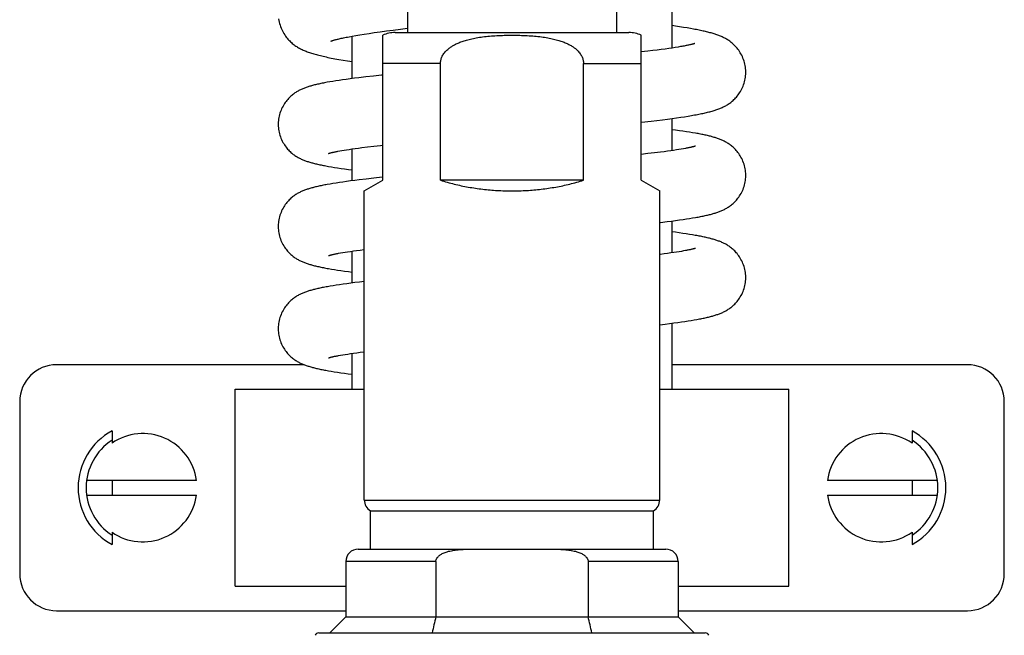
# Model space of a CAD drawing. Header units: millimetres. Extents: x 177 to 351, y 32 to 305.
# Tile 51 of 80: x 184.27 to 192.27, y 252.7 to 257.7. Entities that reach past the tile are written whole.
import ezdxf

# ---------------------------------------------------------------- set-up
doc = ezdxf.new("R2010")
doc.units = ezdxf.units.MM
doc.header["$LTSCALE"] = 30.734
doc.layers.get('0').update_dxf_attribs({"linetype": 'CONTINUOUS'})

msp = doc.modelspace()

# ---------------------------------------------------------------- linework, layer by layer
at = {"color": 7, "linetype": 'Continuous'}
for p, q in [((187.4248, 283.1543), (187.4248, 257.5985)), ((189.1248, 283.1543), (189.1248, 257.5985)), ((189.5748, 257.473), (189.5748, 257.8856)), ((187.1561, 257.5986), (187.2029, 257.6053)), ((187.2029, 257.6053), (187.2538, 257.6123)), ((187.2538, 257.6123), (187.3091, 257.6196)), ((187.3091, 257.6196), (187.3691, 257.6273)), ((187.3691, 257.6273), (187.4248, 257.6342)), ((189.603, 257.6513), (189.5748, 257.6553)), ((189.6364, 257.6463), (189.603, 257.6513)), ((189.6676, 257.6414), (189.6364, 257.6463)), ((189.6967, 257.6366), (189.6676, 257.6414)), ((189.7239, 257.632), (189.6967, 257.6366)), ((186.9509, 257.565), (186.977, 257.5698)), ((186.9748, 257.2247), (186.9748, 257.5694)), ((186.977, 257.5698), (187.0059, 257.575)), ((187.0059, 257.575), (187.0382, 257.5804)), ((187.0382, 257.5804), (187.0739, 257.5862)), ((187.0739, 257.5862), (187.1131, 257.5923)), ((187.1131, 257.5923), (187.1561, 257.5986)), ((187.2248, 256.3985), (187.2248, 257.5776)), ((187.3248, 257.5985), (189.2248, 257.5985)), ((189.3248, 256.3985), (189.3248, 257.5776)), ((189.3787, 257.4471), (189.3248, 257.4409)), ((189.4178, 257.4518), (189.3787, 257.4471)), ((189.4541, 257.4564), (189.4178, 257.4518)), ((189.4878, 257.4607), (189.4541, 257.4564)), ((189.5192, 257.465), (189.4878, 257.4607)), ((189.5484, 257.4691), (189.5192, 257.465)), ((189.5755, 257.4731), (189.5484, 257.4691)), ((189.6006, 257.477), (189.5755, 257.4731)), ((189.6236, 257.4807), (189.6006, 257.477)), ((189.6447, 257.4843), (189.6236, 257.4807)), ((186.9022, 257.3747), (186.9386, 257.3687)), ((186.9386, 257.3687), (186.9748, 257.3631)), ((187.6938, 256.3985), (187.6938, 257.3485)), ((188.8557, 256.3985), (188.8557, 257.3485)), ((186.8186, 257.2021), (186.795, 257.1982)), ((186.8436, 257.2061), (186.8186, 257.2021)), ((186.8703, 257.2102), (186.8436, 257.2061)), ((186.8986, 257.2144), (186.8703, 257.2102)), ((186.9287, 257.2186), (186.8986, 257.2144)), ((186.9605, 257.2228), (186.9287, 257.2186)), ((186.9942, 257.2272), (186.9605, 257.2228)), ((187.0299, 257.2316), (186.9942, 257.2272)), ((187.087, 257.2384), (187.0299, 257.2316)), ((187.1487, 257.2454), (187.087, 257.2384)), ((186.795, 257.1982), (186.7728, 257.1943)), ((189.4046, 256.8795), (189.4522, 256.885)), ((189.4522, 256.885), (189.4967, 256.8904)), ((189.4967, 256.8904), (189.5381, 256.8956)), ((189.5381, 256.8956), (189.5765, 256.9007)), ((189.5748, 256.6393), (189.5748, 256.9005)), ((189.5765, 256.9007), (189.6122, 256.9056)), ((189.6122, 256.9056), (189.6454, 256.9104)), ((189.6454, 256.9104), (189.6763, 256.9151)), ((189.6763, 256.9151), (189.7053, 256.9197)), ((189.7053, 256.9197), (189.7324, 256.9242)), ((189.6033, 256.8055), (189.5748, 256.8093)), ((189.6344, 256.8012), (189.6033, 256.8055)), ((189.6638, 256.7971), (189.6344, 256.8012)), ((189.6914, 256.7929), (189.6638, 256.7971)), ((189.7174, 256.7889), (189.6914, 256.7929)), ((189.7418, 256.7849), (189.7174, 256.7889)), ((186.8919, 256.6395), (186.9101, 256.6426)), ((186.9101, 256.6426), (186.9299, 256.6457)), ((186.9299, 256.6457), (186.9514, 256.649)), ((186.9514, 256.649), (186.9746, 256.6524)), ((186.9746, 256.6524), (186.9996, 256.656)), ((186.9748, 256.3938), (186.9748, 256.6525)), ((186.9996, 256.656), (187.0263, 256.6596)), ((187.0263, 256.6596), (187.0548, 256.6633)), ((187.0548, 256.6633), (187.1011, 256.6691)), ((187.1011, 256.6691), (187.1519, 256.6751)), ((189.5883, 256.6413), (189.564, 256.6378)), ((189.6108, 256.6447), (189.5883, 256.6413)), ((189.6316, 256.6479), (189.6108, 256.6447)), ((189.6506, 256.6511), (189.6316, 256.6479)), ((189.6681, 256.6541), (189.6506, 256.6511)), ((189.6838, 256.6569), (189.6681, 256.6541)), ((186.7854, 256.6164), (186.7852, 256.6164)), ((186.8604, 256.6339), (186.8754, 256.6366)), ((186.8754, 256.6366), (186.8919, 256.6395)), ((189.379, 256.6145), (189.3248, 256.6085)), ((189.432, 256.6207), (189.379, 256.6145)), ((189.4803, 256.6266), (189.432, 256.6207)), ((189.5101, 256.6305), (189.4803, 256.6266)), ((189.538, 256.6342), (189.5101, 256.6305)), ((189.564, 256.6378), (189.538, 256.6342)), ((186.8075, 256.5069), (186.832, 256.5029)), ((186.832, 256.5029), (186.858, 256.4989)), ((186.858, 256.4989), (186.8857, 256.4948)), ((186.8857, 256.4948), (186.915, 256.4906)), ((186.915, 256.4906), (186.9462, 256.4863)), ((186.9462, 256.4863), (186.9748, 256.4825)), ((187.033, 256.4011), (186.9971, 256.3967)), ((187.0905, 256.4079), (187.033, 256.4011)), ((187.1527, 256.4149), (187.0905, 256.4079)), ((186.7963, 256.3675), (186.774, 256.3636)), ((186.8201, 256.3715), (186.7963, 256.3675)), ((186.8453, 256.3755), (186.8201, 256.3715)), ((186.8722, 256.3796), (186.8453, 256.3755)), ((186.9007, 256.3838), (186.8722, 256.3796)), ((186.931, 256.388), (186.9007, 256.3838)), ((186.9631, 256.3923), (186.931, 256.388)), ((186.9971, 256.3967), (186.9631, 256.3923)), ((187.0748, 256.3119), (187.2248, 256.3985)), ((188.8557, 256.3985), (187.6938, 256.3985)), ((189.3248, 256.3985), (189.4748, 256.3119)), ((187.0748, 253.7985), (187.0748, 256.3121)), ((189.4748, 253.7985), (189.4748, 256.3121)), ((189.6644, 256.0794), (189.692, 256.0835)), ((189.692, 256.0835), (189.7179, 256.0876)), ((189.7179, 256.0876), (189.7424, 256.0915)), ((189.7424, 256.0915), (189.7653, 256.0955)), ((189.5362, 256.0622), (189.571, 256.0666)), ((189.571, 256.0666), (189.6039, 256.0709)), ((189.5748, 255.8084), (189.5748, 256.0671)), ((189.6039, 256.0709), (189.635, 256.0752)), ((189.635, 256.0752), (189.6644, 256.0794)), ((189.6021, 255.9748), (189.5748, 255.9784)), ((189.6334, 255.9705), (189.6021, 255.9748)), ((189.6628, 255.9663), (189.6334, 255.9705)), ((189.6906, 255.9622), (189.6628, 255.9663)), ((189.7167, 255.9581), (189.6906, 255.9622)), ((189.7412, 255.9541), (189.7167, 255.9581)), ((186.8661, 255.8041), (186.8819, 255.8069)), ((186.8819, 255.8069), (186.8994, 255.8099)), ((186.8994, 255.8099), (186.9186, 255.8131)), ((186.9186, 255.8131), (186.9394, 255.8163)), ((186.9394, 255.8163), (186.962, 255.8197)), ((186.962, 255.8197), (186.9863, 255.8232)), ((186.9748, 255.5629), (186.9748, 255.8216)), ((186.9863, 255.8232), (187.0125, 255.8268)), ((187.0125, 255.8268), (187.0405, 255.8306)), ((189.539, 255.8034), (189.5113, 255.7997)), ((189.565, 255.807), (189.539, 255.8034)), ((189.5891, 255.8105), (189.565, 255.807)), ((189.6115, 255.8139), (189.5891, 255.8105)), ((189.6322, 255.8171), (189.6115, 255.8139)), ((189.6511, 255.8203), (189.6322, 255.8171)), ((189.6685, 255.8233), (189.6511, 255.8203)), ((189.6841, 255.8261), (189.6685, 255.8233)), ((186.8069, 255.6762), (186.8313, 255.6722)), ((186.8313, 255.6722), (186.8572, 255.6681)), ((186.8572, 255.6681), (186.8847, 255.664)), ((186.8847, 255.664), (186.914, 255.6598)), ((186.914, 255.6598), (186.945, 255.6556)), ((186.945, 255.6556), (186.9748, 255.6517)), ((186.7969, 255.5367), (186.7744, 255.5328)), ((186.8207, 255.5407), (186.7969, 255.5367)), ((186.8461, 255.5448), (186.8207, 255.5407)), ((186.8731, 255.5489), (186.8461, 255.5448)), ((186.9017, 255.553), (186.8731, 255.5489)), ((186.9322, 255.5573), (186.9017, 255.553)), ((186.9644, 255.5616), (186.9322, 255.5573)), ((186.9985, 255.566), (186.9644, 255.5616)), ((187.0346, 255.5704), (186.9985, 255.566)), ((187.0748, 255.5752), (187.0346, 255.5704)), ((189.4748, 255.2239), (189.5197, 255.2293)), ((189.5197, 255.2293), (189.5553, 255.2337)), ((189.5553, 255.2337), (189.589, 255.2381)), ((189.5748, 254.6985), (189.5748, 255.2362)), ((189.589, 255.2381), (189.6209, 255.2423)), ((189.6209, 255.2423), (189.6509, 255.2466)), ((189.6509, 255.2466), (189.6792, 255.2507)), ((189.6792, 255.2507), (189.7059, 255.2548)), ((189.7059, 255.2548), (189.731, 255.2588)), ((189.731, 255.2588), (189.7545, 255.2627)), ((189.7545, 255.2627), (189.7767, 255.2666)), ((186.8664, 254.9732), (186.8823, 254.9761)), ((186.8823, 254.9761), (186.8999, 254.9791)), ((186.8999, 254.9791), (186.9192, 254.9823)), ((186.9192, 254.9823), (186.9401, 254.9856)), ((186.9401, 254.9856), (186.9628, 254.989)), ((186.9628, 254.989), (186.9873, 254.9925)), ((186.9748, 254.6985), (186.9748, 254.9907)), ((186.9873, 254.9925), (187.0135, 254.9961)), ((187.0135, 254.9961), (187.0417, 254.9998)), ((186.5872, 254.8985), (184.5748, 254.8985)), ((191.9748, 254.8985), (189.5748, 254.8985)), ((186.8068, 254.8453), (186.8311, 254.8413)), ((186.8311, 254.8413), (186.857, 254.8373)), ((186.857, 254.8373), (186.8844, 254.8332)), ((186.8844, 254.8332), (186.9136, 254.829)), ((186.9136, 254.829), (186.9446, 254.8247)), ((186.9446, 254.8247), (186.9748, 254.8208)), ((186.0248, 253.0985), (186.0248, 254.6985)), ((186.0248, 254.6985), (187.0748, 254.6985)), ((189.4748, 254.6985), (190.5248, 254.6985)), ((190.5248, 253.0985), (190.5248, 254.6985)), ((184.2748, 254.5985), (184.2748, 253.1985)), ((192.2748, 253.1985), (192.2748, 254.5985)), ((185.0248, 254.3602), (185.0248, 254.2612)), ((191.5248, 254.3602), (191.5248, 254.2612)), ((185.7112, 253.9585), (184.8187, 253.9585)), ((185.0248, 253.9585), (185.0248, 253.8385)), ((191.7308, 253.9585), (190.8384, 253.9585)), ((191.5248, 253.9585), (191.5248, 253.8385)), ((184.8187, 253.8385), (185.7112, 253.8385)), ((190.8384, 253.8385), (191.7308, 253.8385)), ((187.1248, 253.3985), (187.1248, 253.7119)), ((187.1248, 253.7119), (189.4248, 253.7119)), ((189.4248, 253.3985), (189.4248, 253.7119)), ((185.0248, 253.5358), (185.0248, 253.4369)), ((191.5248, 253.5358), (191.5248, 253.4369)), ((187.0248, 253.3985), (189.5248, 253.3985)), ((186.9248, 253.2985), (186.9248, 252.8485)), ((187.6563, 253.2985), (187.6563, 252.8485)), ((188.8932, 253.2985), (188.8932, 252.8485)), ((189.6248, 253.2985), (189.6248, 252.8485)), ((186.0248, 253.0985), (186.9248, 253.0985)), ((189.6248, 253.0985), (190.5248, 253.0985)), ((184.5748, 252.8985), (186.9248, 252.8985)), ((189.6248, 252.8985), (191.9748, 252.8985)), ((186.9248, 252.8485), (186.7948, 252.7185)), ((186.9248, 252.8485), (189.6248, 252.8485)), ((189.6248, 252.8485), (189.7548, 252.7185)), ((186.7048, 252.7185), (189.8448, 252.7185))]:
    msp.add_line(p, q, dxfattribs=at)
at = {"color": 9, "linetype": 'Continuous'}
for p, q in [((187.6938, 257.3485), (187.2248, 257.3485)), ((188.8557, 257.3485), (189.3248, 257.3485)), ((187.0748, 253.7985), (189.4748, 253.7985)), ((187.6563, 253.2985), (186.9248, 253.2985)), ((189.6248, 253.2985), (188.8932, 253.2985))]:
    msp.add_line(p, q, dxfattribs=at)
at = {"color": 7, "linetype": 'Continuous'}
for points in [[(186.3779, 257.7097), (186.38, 257.6971), (186.3827, 257.6845), (186.386, 257.6719), (186.3898, 257.6594), (186.394, 257.647), (186.3988, 257.635), (186.404, 257.6232), (186.4095, 257.6118), (186.4154, 257.6008), (186.4216, 257.5903), (186.4279, 257.5803), (186.4345, 257.5708), (186.4411, 257.5618), (186.4478, 257.5533), (186.4547, 257.5453), (186.4616, 257.5376), (186.4686, 257.5304), (186.4756, 257.5235), (186.4827, 257.517), (186.4899, 257.5108), (186.4971, 257.5049), (186.5043, 257.4994), (186.5115, 257.4941), (186.5187, 257.4891), (186.5259, 257.4844), (186.5332, 257.4799), (186.5406, 257.4756), (186.548, 257.4715), (186.5555, 257.4675), (186.5631, 257.4637), (186.5708, 257.46), (186.5786, 257.4564), (186.5865, 257.453), (186.5945, 257.4497), (186.6027, 257.4464), (186.611, 257.4432), (186.6195, 257.4401), (186.6282, 257.4371), (186.637, 257.4341), (186.6461, 257.4312), (186.6555, 257.4283), (186.665, 257.4254), (186.6749, 257.4226), (186.6851, 257.4198), (186.6955, 257.417), (186.7063, 257.4142), (186.7175, 257.4114), (186.729, 257.4087), (186.7409, 257.4059), (186.7532, 257.4031), (186.7659, 257.4003), (186.7791, 257.3975), (186.7927, 257.3947), (186.8068, 257.3919), (186.8214, 257.3891), (186.8365, 257.3863), (186.8521, 257.3834), (186.8682, 257.3805), (186.9022, 257.3747)], [(190.1748, 257.2766), (190.1747, 257.2822), (190.1742, 257.294), (190.1732, 257.306), (190.1717, 257.3183), (190.1696, 257.3306), (190.167, 257.343), (190.1638, 257.3554), (190.1601, 257.3676), (190.156, 257.3797), (190.1513, 257.3916), (190.1463, 257.4031), (190.1409, 257.4143), (190.1351, 257.4251), (190.1291, 257.4354), (190.123, 257.4452), (190.1166, 257.4545), (190.1102, 257.4632), (190.1036, 257.4716), (190.097, 257.4794), (190.0904, 257.4868), (190.0837, 257.4938), (190.077, 257.5005), (190.0703, 257.5067), (190.0635, 257.5126), (190.0568, 257.5182), (190.0501, 257.5235), (190.0434, 257.5284), (190.0367, 257.5331), (190.0301, 257.5375), (190.0235, 257.5417), (190.0169, 257.5456), (190.0103, 257.5494), (190.0036, 257.553), (189.9969, 257.5565), (189.9901, 257.5598), (189.9832, 257.5631), (189.9762, 257.5662), (189.9691, 257.5692), (189.9619, 257.5722), (189.9546, 257.575), (189.9472, 257.5778), (189.9397, 257.5805), (189.9321, 257.5832), (189.9243, 257.5857), (189.9164, 257.5882), (189.9084, 257.5907), (189.9002, 257.5931), (189.8918, 257.5955), (189.8832, 257.5979), (189.8744, 257.6002), (189.8654, 257.6025), (189.8562, 257.6048), (189.8468, 257.6071), (189.8371, 257.6094), (189.8271, 257.6116), (189.8169, 257.6139), (189.8064, 257.6161), (189.7957, 257.6184), (189.7846, 257.6206), (189.7732, 257.6229), (189.7614, 257.6251), (189.7493, 257.6274), (189.7239, 257.632)], [(186.8024, 257.5287), (186.8024, 257.5287), (186.8026, 257.5288), (186.8031, 257.529), (186.8039, 257.5293), (186.8051, 257.5298), (186.8067, 257.5304), (186.8086, 257.5311), (186.8109, 257.5319), (186.8135, 257.5328), (186.8166, 257.5337), (186.8201, 257.5348), (186.8239, 257.536), (186.8282, 257.5373), (186.8329, 257.5386), (186.8381, 257.54), (186.8437, 257.5415), (186.8497, 257.5431), (186.8563, 257.5447), (186.8633, 257.5465), (186.8709, 257.5482), (186.8789, 257.5501), (186.8875, 257.552), (186.8967, 257.554), (186.9064, 257.5561), (186.9166, 257.5582), (186.9274, 257.5604), (186.9389, 257.5627), (186.9509, 257.565)], [(189.7596, 257.5099), (189.7595, 257.5099), (189.759, 257.5097), (189.7582, 257.5094), (189.7571, 257.509), (189.7556, 257.5085), (189.7538, 257.508), (189.7516, 257.5073), (189.7491, 257.5066), (189.7463, 257.5057), (189.7431, 257.5049), (189.7395, 257.5039), (189.7355, 257.5029), (189.7312, 257.5018), (189.7265, 257.5007), (189.7213, 257.4994), (189.7158, 257.4982), (189.7097, 257.4968), (189.7033, 257.4955), (189.6963, 257.494), (189.6889, 257.4925), (189.681, 257.491), (189.6727, 257.4894), (189.6638, 257.4877), (189.6545, 257.486), (189.6447, 257.4843)], [(187.2248, 257.2535), (187.2156, 257.2526), (187.1487, 257.2454)], [(189.7324, 256.9242), (189.7453, 256.9265), (189.7578, 256.9287), (189.77, 256.9309), (189.7817, 256.9332), (189.7932, 256.9354), (189.8042, 256.9376), (189.815, 256.9398), (189.8255, 256.942), (189.8356, 256.9443), (189.8455, 256.9465), (189.8552, 256.9488), (189.8645, 256.9511), (189.8737, 256.9533), (189.8826, 256.9557), (189.8913, 256.958), (189.8998, 256.9604), (189.9081, 256.9628), (189.9162, 256.9652), (189.9242, 256.9678), (189.932, 256.9703), (189.9397, 256.9729), (189.9473, 256.9756), (189.9548, 256.9784), (189.9621, 256.9813), (189.9694, 256.9843), (189.9766, 256.9873), (189.9837, 256.9905), (189.9907, 256.9938), (189.9977, 256.9972), (190.0046, 257.0008), (190.0114, 257.0045), (190.0181, 257.0083), (190.0248, 257.0124), (190.0315, 257.0166), (190.0382, 257.0211), (190.0449, 257.0258), (190.0516, 257.0308), (190.0582, 257.0361), (190.0649, 257.0417), (190.0716, 257.0476), (190.0782, 257.0539), (190.0849, 257.0605), (190.0915, 257.0675), (190.0982, 257.075), (190.1048, 257.083), (190.1113, 257.0914), (190.1177, 257.1003), (190.124, 257.1096), (190.1302, 257.1194), (190.1361, 257.1297), (190.1417, 257.1404), (190.147, 257.1516), (190.1519, 257.163), (190.1565, 257.1748), (190.1606, 257.1868), (190.1642, 257.199), (190.1672, 257.2112), (190.1698, 257.2235), (190.1718, 257.2358), (190.1733, 257.2479), (190.1743, 257.2599), (190.1747, 257.2716), (190.1748, 257.2766)], [(186.7728, 257.1943), (186.7622, 257.1923), (186.7519, 257.1904), (186.7419, 257.1884), (186.7321, 257.1865), (186.7226, 257.1845), (186.7133, 257.1826), (186.7043, 257.1806), (186.6955, 257.1787), (186.687, 257.1767), (186.6786, 257.1747), (186.6705, 257.1727), (186.6625, 257.1706), (186.6547, 257.1686), (186.647, 257.1665), (186.6395, 257.1644), (186.6321, 257.1622), (186.6248, 257.16), (186.6176, 257.1577), (186.6105, 257.1554), (186.6035, 257.153), (186.5965, 257.1505), (186.5896, 257.1479), (186.5828, 257.1452), (186.576, 257.1425), (186.5693, 257.1396), (186.5626, 257.1367), (186.556, 257.1336), (186.5495, 257.1304), (186.543, 257.127), (186.5366, 257.1236), (186.5302, 257.1199), (186.5238, 257.1161), (186.5175, 257.1121), (186.5111, 257.1079), (186.5047, 257.1034), (186.4982, 257.0986), (186.4917, 257.0935), (186.4851, 257.0881), (186.4786, 257.0823), (186.4719, 257.0762), (186.4653, 257.0696), (186.4587, 257.0627), (186.4521, 257.0554), (186.4455, 257.0476), (186.439, 257.0393), (186.4326, 257.0305), (186.4263, 257.0213), (186.4201, 257.0115), (186.4142, 257.0012), (186.4085, 256.9905), (186.4031, 256.9794), (186.398, 256.9679), (186.3934, 256.9561), (186.3893, 256.9441), (186.3856, 256.9319), (186.3825, 256.9196), (186.3799, 256.9073), (186.3778, 256.895), (186.3763, 256.8828), (186.3753, 256.8709), (186.3748, 256.8592), (186.3748, 256.8536)], [(186.3748, 256.8536), (186.3748, 256.8486), (186.3753, 256.8369), (186.3763, 256.8249), (186.3778, 256.8127), (186.3798, 256.8004), (186.3824, 256.7881), (186.3855, 256.7758), (186.3892, 256.7636), (186.3933, 256.7515), (186.3979, 256.7397), (186.4029, 256.7282), (186.4083, 256.717), (186.414, 256.7063), (186.42, 256.696), (186.4261, 256.6862), (186.4324, 256.6769), (186.4389, 256.6681), (186.4454, 256.6598), (186.452, 256.652), (186.4586, 256.6446), (186.4652, 256.6377), (186.4719, 256.6312), (186.4785, 256.625), (186.4851, 256.6192), (186.4916, 256.6138), (186.4981, 256.6087), (186.5046, 256.6039), (186.511, 256.5994), (186.5174, 256.5952), (186.5238, 256.5912), (186.5302, 256.5873), (186.5365, 256.5837), (186.543, 256.5802), (186.5495, 256.5769), (186.556, 256.5737), (186.5626, 256.5706), (186.5693, 256.5676), (186.576, 256.5647), (186.5828, 256.562), (186.5897, 256.5593), (186.5966, 256.5567), (186.6035, 256.5542), (186.6106, 256.5518), (186.6177, 256.5495), (186.6249, 256.5472), (186.6322, 256.545), (186.6396, 256.5428), (186.6471, 256.5407), (186.6548, 256.5386), (186.6626, 256.5365), (186.6706, 256.5345), (186.6788, 256.5325), (186.6872, 256.5305), (186.6958, 256.5285), (186.7046, 256.5265), (186.7137, 256.5246), (186.723, 256.5226), (186.7325, 256.5207), (186.7423, 256.5187), (186.7524, 256.5168), (186.7628, 256.5148), (186.7735, 256.5129), (186.7845, 256.5109), (186.8075, 256.5069)], [(189.3248, 256.8706), (189.3272, 256.8709), (189.4046, 256.8795)], [(190.1748, 256.4382), (190.1747, 256.4438), (190.1742, 256.4555), (190.1732, 256.4674), (190.1717, 256.4796), (190.1696, 256.4919), (190.167, 256.5042), (190.1639, 256.5165), (190.1602, 256.5287), (190.1561, 256.5408), (190.1515, 256.5526), (190.1464, 256.5641), (190.141, 256.5752), (190.1353, 256.586), (190.1293, 256.5962), (190.1232, 256.606), (190.1168, 256.6153), (190.1104, 256.624), (190.1039, 256.6323), (190.0973, 256.6401), (190.0907, 256.6474), (190.0841, 256.6544), (190.0774, 256.6609), (190.0708, 256.667), (190.0642, 256.6728), (190.0577, 256.6782), (190.0512, 256.6833), (190.0447, 256.6881), (190.0383, 256.6926), (190.0319, 256.6968), (190.0255, 256.7008), (190.0191, 256.7046), (190.0127, 256.7082), (190.0063, 256.7117), (189.9998, 256.7151), (189.9933, 256.7183), (189.9867, 256.7213), (189.98, 256.7243), (189.9733, 256.7272), (189.9665, 256.7299), (189.9596, 256.7326), (189.9527, 256.7352), (189.9457, 256.7377), (189.9387, 256.7401), (189.9316, 256.7424), (189.9244, 256.7447), (189.9171, 256.7469), (189.9097, 256.7491), (189.9021, 256.7512), (189.8944, 256.7533), (189.8866, 256.7553), (189.8786, 256.7574), (189.8704, 256.7594), (189.862, 256.7614), (189.8534, 256.7634), (189.8446, 256.7653), (189.8355, 256.7673), (189.8263, 256.7692), (189.8167, 256.7712), (189.8069, 256.7731), (189.7968, 256.7751), (189.7865, 256.777), (189.7758, 256.779), (189.7648, 256.7809), (189.7418, 256.7849)], [(187.1519, 256.6751), (187.2076, 256.6814), (187.2248, 256.6833)], [(189.7644, 256.6754), (189.7645, 256.6755), (189.7644, 256.6754), (189.764, 256.6753), (189.7633, 256.6751), (189.7623, 256.6747), (189.761, 256.6743), (189.7594, 256.6738), (189.7575, 256.6733), (189.7553, 256.6726), (189.7529, 256.6719), (189.7501, 256.6712), (189.7469, 256.6704), (189.7435, 256.6695), (189.7398, 256.6686), (189.7358, 256.6676), (189.7315, 256.6666), (189.7268, 256.6656), (189.7218, 256.6645), (189.7164, 256.6633), (189.7106, 256.6621), (189.7045, 256.6609), (189.698, 256.6596), (189.6911, 256.6583), (189.6838, 256.6569)], [(186.7851, 256.6163), (186.7854, 256.6164), (186.7859, 256.6166), (186.7867, 256.6169), (186.7878, 256.6173), (186.7893, 256.6177), (186.791, 256.6182), (186.793, 256.6188), (186.7953, 256.6195), (186.7979, 256.6202), (186.8008, 256.6209), (186.804, 256.6218), (186.8075, 256.6226), (186.8113, 256.6236), (186.8154, 256.6245), (186.8198, 256.6256), (186.8245, 256.6266), (186.8296, 256.6277), (186.835, 256.6289), (186.8408, 256.6301), (186.847, 256.6313), (186.8535, 256.6326), (186.8604, 256.6339)], [(187.2248, 256.4226), (187.2201, 256.4222), (187.1527, 256.4149)], [(189.7653, 256.0955), (189.7763, 256.0975), (189.787, 256.0994), (189.7973, 256.1014), (189.8074, 256.1033), (189.8172, 256.1052), (189.8267, 256.1072), (189.836, 256.1092), (189.845, 256.1111), (189.8538, 256.1131), (189.8624, 256.1151), (189.8708, 256.1171), (189.879, 256.1191), (189.887, 256.1211), (189.8948, 256.1232), (189.9025, 256.1253), (189.91, 256.1274), (189.9174, 256.1296), (189.9247, 256.1318), (189.9319, 256.1341), (189.939, 256.1364), (189.946, 256.1388), (189.953, 256.1413), (189.9599, 256.1439), (189.9668, 256.1465), (189.9736, 256.1493), (189.9803, 256.1522), (189.987, 256.1551), (189.9936, 256.1582), (190.0001, 256.1614), (190.0066, 256.1648), (190.013, 256.1683), (190.0194, 256.1719), (190.0258, 256.1757), (190.0321, 256.1797), (190.0385, 256.184), (190.045, 256.1885), (190.0514, 256.1933), (190.058, 256.1984), (190.0645, 256.2038), (190.0711, 256.2096), (190.0777, 256.2157), (190.0843, 256.2223), (190.091, 256.2292), (190.0976, 256.2366), (190.1042, 256.2444), (190.1107, 256.2527), (190.1171, 256.2615), (190.1234, 256.2708), (190.1296, 256.2806), (190.1356, 256.2908), (190.1413, 256.3016), (190.1467, 256.3128), (190.1517, 256.3243), (190.1563, 256.3361), (190.1604, 256.3481), (190.164, 256.3604), (190.1672, 256.3727), (190.1698, 256.385), (190.1718, 256.3973), (190.1733, 256.4095), (190.1743, 256.4214), (190.1747, 256.4331), (190.1748, 256.4382)], [(186.774, 256.3636), (186.7633, 256.3616), (186.7529, 256.3597), (186.7428, 256.3577), (186.733, 256.3558), (186.7234, 256.3538), (186.7141, 256.3519), (186.7051, 256.3499), (186.6962, 256.3479), (186.6876, 256.346), (186.6792, 256.344), (186.671, 256.3419), (186.663, 256.3399), (186.6552, 256.3378), (186.6475, 256.3357), (186.6399, 256.3336), (186.6325, 256.3315), (186.6252, 256.3292), (186.618, 256.327), (186.6109, 256.3246), (186.6039, 256.3222), (186.5969, 256.3197), (186.59, 256.3172), (186.5831, 256.3145), (186.5763, 256.3117), (186.5696, 256.3089), (186.5629, 256.3059), (186.5563, 256.3028), (186.5498, 256.2996), (186.5433, 256.2963), (186.5368, 256.2928), (186.5304, 256.2892), (186.5241, 256.2854), (186.5177, 256.2814), (186.5113, 256.2771), (186.5049, 256.2726), (186.4984, 256.2678), (186.4919, 256.2627), (186.4853, 256.2573), (186.4787, 256.2516), (186.4721, 256.2455), (186.4655, 256.2389), (186.4589, 256.232), (186.4523, 256.2247), (186.4457, 256.2169), (186.4392, 256.2086), (186.4327, 256.1998), (186.4264, 256.1906), (186.4202, 256.1808), (186.4142, 256.1705), (186.4085, 256.1598), (186.4031, 256.1487), (186.3981, 256.1372), (186.3935, 256.1253), (186.3893, 256.1133), (186.3857, 256.1011), (186.3825, 256.0888), (186.3799, 256.0765), (186.3778, 256.0642), (186.3763, 256.052), (186.3753, 256.04), (186.3748, 256.0283), (186.3748, 256.0227)], [(186.3748, 256.0227), (186.3748, 256.0177), (186.3753, 256.006), (186.3763, 255.994), (186.3778, 255.9818), (186.3798, 255.9696), (186.3824, 255.9572), (186.3855, 255.9449), (186.3892, 255.9327), (186.3933, 255.9207), (186.3979, 255.9088), (186.4029, 255.8973), (186.4083, 255.8862), (186.414, 255.8754), (186.4199, 255.8651), (186.4261, 255.8553), (186.4324, 255.8461), (186.4389, 255.8373), (186.4454, 255.829), (186.452, 255.8211), (186.4586, 255.8138), (186.4652, 255.8068), (186.4718, 255.8003), (186.4784, 255.7942), (186.485, 255.7884), (186.4916, 255.783), (186.4981, 255.7779), (186.5046, 255.7731), (186.511, 255.7686), (186.5174, 255.7643), (186.5238, 255.7603), (186.5301, 255.7565), (186.5365, 255.7528), (186.5429, 255.7494), (186.5494, 255.746), (186.556, 255.7428), (186.5626, 255.7397), (186.5692, 255.7367), (186.576, 255.7339), (186.5827, 255.7311), (186.5896, 255.7284), (186.5965, 255.7259), (186.6035, 255.7234), (186.6105, 255.721), (186.6176, 255.7186), (186.6248, 255.7164), (186.6321, 255.7141), (186.6395, 255.712), (186.647, 255.7098), (186.6547, 255.7078), (186.6625, 255.7057), (186.6705, 255.7037), (186.6787, 255.7016), (186.687, 255.6996), (186.6956, 255.6977), (186.7044, 255.6957), (186.7134, 255.6937), (186.7227, 255.6918), (186.7322, 255.6898), (186.742, 255.6879), (186.7521, 255.6859), (186.7624, 255.684), (186.773, 255.682), (186.784, 255.6801), (186.8069, 255.6762)], [(189.4748, 256.0548), (189.4804, 256.0555), (189.5362, 256.0622)], [(190.1748, 255.6073), (190.1747, 255.6129), (190.1742, 255.6246), (190.1732, 255.6366), (190.1717, 255.6487), (190.1696, 255.661), (190.167, 255.6734), (190.1639, 255.6857), (190.1602, 255.6979), (190.1561, 255.7099), (190.1514, 255.7217), (190.1464, 255.7332), (190.141, 255.7444), (190.1353, 255.7551), (190.1293, 255.7654), (190.1232, 255.7751), (190.1168, 255.7844), (190.1104, 255.7932), (190.1039, 255.8014), (190.0973, 255.8092), (190.0907, 255.8166), (190.084, 255.8235), (190.0774, 255.83), (190.0708, 255.8362), (190.0642, 255.8419), (190.0576, 255.8473), (190.0511, 255.8524), (190.0447, 255.8572), (190.0382, 255.8617), (190.0318, 255.8659), (190.0255, 255.8699), (190.0191, 255.8738), (190.0127, 255.8774), (190.0063, 255.8809), (189.9998, 255.8842), (189.9932, 255.8874), (189.9866, 255.8905), (189.98, 255.8934), (189.9732, 255.8963), (189.9664, 255.8991), (189.9596, 255.9017), (189.9526, 255.9043), (189.9457, 255.9068), (189.9386, 255.9092), (189.9315, 255.9115), (189.9243, 255.9138), (189.917, 255.916), (189.9096, 255.9182), (189.902, 255.9203), (189.8943, 255.9224), (189.8865, 255.9245), (189.8785, 255.9265), (189.8702, 255.9285), (189.8618, 255.9305), (189.8532, 255.9325), (189.8444, 255.9345), (189.8353, 255.9365), (189.826, 255.9384), (189.8164, 255.9404), (189.8066, 255.9423), (189.7965, 255.9443), (189.7861, 255.9462), (189.7754, 255.9482), (189.7643, 255.9501), (189.7412, 255.9541)], [(189.7644, 255.8446), (189.7645, 255.8446), (189.7644, 255.8445), (189.764, 255.8444), (189.7633, 255.8442), (189.7623, 255.8438), (189.761, 255.8434), (189.7594, 255.8429), (189.7575, 255.8424), (189.7553, 255.8418), (189.7529, 255.8411), (189.7501, 255.8403), (189.747, 255.8395), (189.7436, 255.8386), (189.7399, 255.8377), (189.7358, 255.8368), (189.7315, 255.8358), (189.7268, 255.8347), (189.7219, 255.8336), (189.7165, 255.8325), (189.7108, 255.8313), (189.7047, 255.83), (189.6982, 255.8288), (189.6914, 255.8274), (189.6841, 255.8261)], [(186.7851, 255.7855), (186.7851, 255.7855), (186.7852, 255.7855), (186.7856, 255.7856), (186.7863, 255.7859), (186.7873, 255.7862), (186.7886, 255.7866), (186.7902, 255.7871), (186.7921, 255.7877), (186.7943, 255.7883), (186.7968, 255.789), (186.7996, 255.7897), (186.8027, 255.7906), (186.8062, 255.7914), (186.8099, 255.7923), (186.8139, 255.7933), (186.8183, 255.7943), (186.823, 255.7954), (186.828, 255.7965), (186.8334, 255.7976), (186.8392, 255.7988), (186.8453, 255.8001), (186.8519, 255.8014), (186.8588, 255.8027), (186.8661, 255.8041)], [(187.0405, 255.8306), (187.0703, 255.8344), (187.0748, 255.835)], [(189.5113, 255.7997), (189.4816, 255.7959), (189.4748, 255.7951)], [(189.7767, 255.2666), (189.7874, 255.2686), (189.7977, 255.2705), (189.8077, 255.2725), (189.8175, 255.2744), (189.827, 255.2764), (189.8362, 255.2783), (189.8452, 255.2803), (189.854, 255.2822), (189.8626, 255.2842), (189.871, 255.2862), (189.8791, 255.2882), (189.8871, 255.2903), (189.8949, 255.2923), (189.9026, 255.2944), (189.9101, 255.2965), (189.9175, 255.2987), (189.9248, 255.3009), (189.932, 255.3032), (189.9391, 255.3055), (189.9461, 255.3079), (189.9531, 255.3104), (189.96, 255.313), (189.9668, 255.3157), (189.9736, 255.3184), (189.9804, 255.3213), (189.987, 255.3243), (189.9936, 255.3274), (190.0002, 255.3306), (190.0066, 255.3339), (190.0131, 255.3374), (190.0195, 255.341), (190.0258, 255.3449), (190.0322, 255.3489), (190.0386, 255.3531), (190.045, 255.3576), (190.0515, 255.3624), (190.058, 255.3675), (190.0645, 255.373), (190.0711, 255.3787), (190.0777, 255.3849), (190.0844, 255.3914), (190.091, 255.3983), (190.0976, 255.4057), (190.1042, 255.4135), (190.1107, 255.4218), (190.1171, 255.4306), (190.1235, 255.4399), (190.1296, 255.4497), (190.1356, 255.46), (190.1413, 255.4707), (190.1467, 255.4819), (190.1517, 255.4934), (190.1563, 255.5052), (190.1604, 255.5173), (190.164, 255.5295), (190.1672, 255.5418), (190.1698, 255.5541), (190.1718, 255.5664), (190.1733, 255.5786), (190.1743, 255.5906), (190.1747, 255.6022), (190.1748, 255.6073)], [(186.7744, 255.5328), (186.7637, 255.5308), (186.7533, 255.5289), (186.7431, 255.5269), (186.7333, 255.525), (186.7237, 255.523), (186.7144, 255.521), (186.7053, 255.5191), (186.6964, 255.5171), (186.6878, 255.5151), (186.6794, 255.5131), (186.6712, 255.5111), (186.6631, 255.509), (186.6553, 255.507), (186.6476, 255.5049), (186.64, 255.5028), (186.6326, 255.5006), (186.6253, 255.4984), (186.6181, 255.4961), (186.611, 255.4938), (186.6039, 255.4914), (186.5969, 255.4889), (186.59, 255.4863), (186.5831, 255.4836), (186.5763, 255.4809), (186.5696, 255.478), (186.5629, 255.475), (186.5563, 255.472), (186.5498, 255.4688), (186.5433, 255.4654), (186.5369, 255.4619), (186.5305, 255.4583), (186.5241, 255.4545), (186.5177, 255.4505), (186.5114, 255.4463), (186.5049, 255.4418), (186.4984, 255.437), (186.4919, 255.4319), (186.4854, 255.4265), (186.4788, 255.4207), (186.4722, 255.4146), (186.4655, 255.4081), (186.4589, 255.4012), (186.4523, 255.3938), (186.4457, 255.386), (186.4392, 255.3777), (186.4327, 255.369), (186.4264, 255.3597), (186.4202, 255.3499), (186.4143, 255.3397), (186.4085, 255.3289), (186.4031, 255.3178), (186.3981, 255.3063), (186.3935, 255.2945), (186.3893, 255.2824), (186.3857, 255.2702), (186.3825, 255.2579), (186.3799, 255.2456), (186.3778, 255.2333), (186.3763, 255.2211), (186.3753, 255.2091), (186.3748, 255.1974), (186.3748, 255.1918)], [(186.3748, 255.1918), (186.3748, 255.1868), (186.3753, 255.1751), (186.3763, 255.1631), (186.3778, 255.1509), (186.3798, 255.1386), (186.3824, 255.1263), (186.3855, 255.114), (186.3892, 255.1018), (186.3933, 255.0897), (186.3979, 255.0779), (186.4029, 255.0664), (186.4083, 255.0552), (186.414, 255.0445), (186.42, 255.0342), (186.4262, 255.0244), (186.4325, 255.0151), (186.4389, 255.0063), (186.4454, 254.998), (186.452, 254.9902), (186.4586, 254.9828), (186.4653, 254.9759), (186.4719, 254.9693), (186.4785, 254.9632), (186.4851, 254.9574), (186.4917, 254.952), (186.4982, 254.9469), (186.5046, 254.9421), (186.5111, 254.9376), (186.5175, 254.9334), (186.5238, 254.9293), (186.5302, 254.9255), (186.5366, 254.9219), (186.543, 254.9184), (186.5495, 254.9151), (186.5561, 254.9119), (186.5627, 254.9088), (186.5693, 254.9058), (186.5761, 254.9029), (186.5829, 254.9002), (186.5897, 254.8975), (186.5966, 254.8949), (186.6036, 254.8924), (186.6107, 254.89), (186.6178, 254.8877), (186.625, 254.8854), (186.6322, 254.8832), (186.6396, 254.881), (186.6472, 254.8789), (186.6548, 254.8768), (186.6626, 254.8748), (186.6706, 254.8727), (186.6788, 254.8707), (186.6872, 254.8687), (186.6957, 254.8668), (186.7045, 254.8648), (186.7135, 254.8628), (186.7228, 254.8609), (186.7323, 254.8589), (186.7421, 254.857), (186.7521, 254.8551), (186.7624, 254.8531), (186.773, 254.8512), (186.784, 254.8492), (186.8068, 254.8453)], [(186.7851, 254.9546), (186.7851, 254.9546), (186.7852, 254.9546), (186.7856, 254.9547), (186.7863, 254.955), (186.7873, 254.9553), (186.7886, 254.9557), (186.7902, 254.9562), (186.7921, 254.9568), (186.7943, 254.9574), (186.7968, 254.9581), (186.7996, 254.9589), (186.8027, 254.9597), (186.8062, 254.9605), (186.8099, 254.9615), (186.814, 254.9624), (186.8184, 254.9635), (186.8231, 254.9645), (186.8281, 254.9656), (186.8336, 254.9668), (186.8394, 254.968), (186.8455, 254.9692), (186.8521, 254.9705), (186.8591, 254.9719), (186.8664, 254.9732)], [(187.0417, 254.9998), (187.0717, 255.0037), (187.0748, 255.0041)]]:
    msp.add_lwpolyline(points, dxfattribs=at)
for centre, radius, start, end in [((187.3248, 257.3485), 0.25, 90, 113.58325), ((189.2248, 257.3485), 0.25, 66.41675, 90), ((184.5748, 254.5985), 0.3, 90, 180), ((191.9748, 254.5985), 0.3, 0, 90), ((185.2748, 253.8985), 0.525, 118.43689, 241.56311), ((185.2748, 253.8985), 0.4405, 7.82853, 124.57867), ((191.2748, 253.8985), 0.4405, 55.42133, 172.17147), ((191.2748, 253.8985), 0.525, 298.43689, 61.56311), ((185.2748, 253.8985), 0.46, 122.92073, 237.07927), ((191.2748, 253.8985), 0.46, 302.92073, 57.07927), ((185.2748, 253.8985), 0.4405, 235.42133, 352.17147), ((187.1748, 253.7985), 0.1, 180, 240), ((189.3748, 253.7985), 0.1, 300, 360), ((191.2748, 253.8985), 0.4405, 187.82853, 304.57867), ((187.0248, 253.2985), 0.1, 90, 180), ((189.5248, 253.2985), 0.1, 0, 90), ((184.5748, 253.1985), 0.3, 180, 270), ((191.9748, 253.1985), 0.3, 270, 360), ((199.4972, 249.9778), 12.1839, 166.3721, 167.00033), ((176.8694, 249.9345), 12.3719, 13.00443, 13.62311), ((186.7048, 252.6885), 0.03, 90, 160.52878), ((189.8448, 252.6885), 0.03, 19.47122, 90)]:
    msp.add_arc(centre, radius, start, end, dxfattribs=at)
for points, knots in [([(187.6938, 257.3485), (187.6938, 257.3528), (187.6943, 257.3616), (187.6964, 257.3746), (187.7, 257.3878), (187.7052, 257.4011), (187.7121, 257.4145), (187.7208, 257.428), (187.7317, 257.4418), (187.7451, 257.4557), (187.7612, 257.4697), (187.7803, 257.4836), (187.8029, 257.4974), (187.8296, 257.5109), (187.8609, 257.5239), (187.8973, 257.5361), (187.939, 257.5471), (187.9858, 257.5567), (188.0375, 257.5645), (188.0931, 257.5705), (188.1518, 257.5747), (188.2127, 257.5771), (188.254, 257.5776), (188.2748, 257.5776)], [0, 0, 0, 0, 0.0129767, 0.026151, 0.0396729, 0.0538191, 0.0687841, 0.0847879, 0.1022171, 0.1213798, 0.1425859, 0.1660262, 0.1922857, 0.2219903, 0.2556743, 0.2939092, 0.3369712, 0.3849464, 0.4373581, 0.493542, 0.552689, 0.6139297, 0.6764072, 0.6764072, 0.6764072, 0.6764072]), ([(188.2748, 257.5776), (188.2956, 257.5776), (188.337, 257.5771), (188.398, 257.5747), (188.4569, 257.5705), (188.5125, 257.5645), (188.5642, 257.5566), (188.6111, 257.547), (188.653, 257.5359), (188.6896, 257.5235), (188.721, 257.5104), (188.7478, 257.4967), (188.7704, 257.4829), (188.7893, 257.469), (188.8051, 257.4551), (188.8183, 257.4413), (188.8291, 257.4276), (188.8377, 257.414), (188.8445, 257.4007), (188.8496, 257.3875), (188.8532, 257.3744), (188.8553, 257.3615), (188.8557, 257.3528), (188.8557, 257.3485)], [0, 0, 0, 0, 0.0625553, 0.1239702, 0.1832831, 0.2395201, 0.2919195, 0.3399274, 0.3832428, 0.4217309, 0.4556726, 0.4854888, 0.5117995, 0.5350808, 0.5558983, 0.5748717, 0.5922105, 0.6081397, 0.622967, 0.637019, 0.650455, 0.6635302, 0.6764072, 0.6764072, 0.6764072, 0.6764072]), ([(187.6938, 256.3985), (187.7121, 256.3927), (187.7491, 256.3816), (187.8053, 256.3668), (187.8623, 256.3538), (187.9199, 256.3426), (187.9782, 256.3331), (188.037, 256.3253), (188.0961, 256.3193), (188.1555, 256.315), (188.2151, 256.3125), (188.2549, 256.3119), (188.2748, 256.3119)], [0, 0, 0, 0, 0.0576306, 0.1157515, 0.1742152, 0.2329516, 0.2920384, 0.3513428, 0.4107398, 0.4703195, 0.5300035, 0.5896456, 0.5896456, 0.5896456, 0.5896456]), ([(188.2748, 256.3119), (188.2947, 256.3119), (188.3344, 256.3125), (188.394, 256.315), (188.4534, 256.3193), (188.5126, 256.3253), (188.5713, 256.3331), (188.6296, 256.3426), (188.6873, 256.3538), (188.7443, 256.3668), (188.8005, 256.3816), (188.8374, 256.3927), (188.8557, 256.3985)], [0, 0, 0, 0, 0.0596422, 0.1193262, 0.1789059, 0.238303, 0.2976073, 0.3566941, 0.4154306, 0.4738942, 0.532015, 0.5896456, 0.5896456, 0.5896456, 0.5896456]), ([(187.6563, 253.2985), (187.6563, 253.3006), (187.6566, 253.3048), (187.6579, 253.3112), (187.6602, 253.3176), (187.6635, 253.3242), (187.6681, 253.331), (187.674, 253.338), (187.6816, 253.3451), (187.691, 253.3523), (187.7023, 253.3593), (187.7157, 253.3662), (187.7315, 253.3727), (187.7498, 253.3789), (187.7708, 253.3844), (187.7948, 253.3893), (187.822, 253.3933), (187.8528, 253.3963), (187.8875, 253.3981), (187.9119, 253.3985), (187.9248, 253.3985)], [0, 0, 0, 0, 0.0062639, 0.012677, 0.0194066, 0.0267171, 0.0348279, 0.0439197, 0.0542343, 0.0659186, 0.0791814, 0.0941831, 0.11115, 0.1303177, 0.15194, 0.1763093, 0.2037395, 0.2345644, 0.2691294, 0.3077857, 0.3077857, 0.3077857, 0.3077857]), ([(188.6248, 253.3985), (188.6377, 253.3985), (188.6621, 253.3981), (188.6967, 253.3963), (188.7275, 253.3933), (188.7548, 253.3893), (188.7788, 253.3844), (188.7998, 253.3789), (188.818, 253.3727), (188.8338, 253.3662), (188.8473, 253.3593), (188.8586, 253.3523), (188.8679, 253.3451), (188.8755, 253.338), (188.8815, 253.331), (188.886, 253.3242), (188.8894, 253.3176), (188.8916, 253.3112), (188.893, 253.3048), (188.8932, 253.3006), (188.8932, 253.2985)], [0, 0, 0, 0, 0.0386482, 0.0732064, 0.1040262, 0.1314546, 0.1558252, 0.1774518, 0.1966261, 0.2135989, 0.2286086, 0.2418758, 0.2535647, 0.2638781, 0.2729695, 0.2810768, 0.2883867, 0.2951141, 0.3015244, 0.3077857, 0.3077857, 0.3077857, 0.3077857])]:
    msp.add_open_spline(points, degree=3, knots=knots, dxfattribs=at)

doc.saveas('drawing.dxf')
